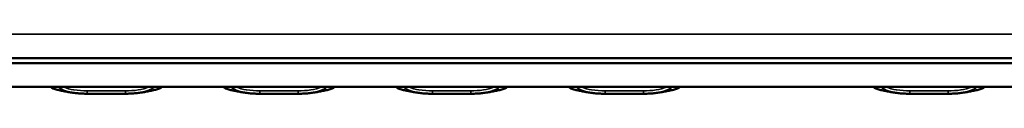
# Model space of a CAD drawing. Header units: inches. Extents: x 3.3 to 58.3, y 0.8 to 38.3.
# Tile 135 of 162: x 26.947 to 32.149, y 34.409 to 34.722. Entities that reach past the tile are written whole.
import ezdxf

# ---------------------------------------------------------------- set-up
doc = ezdxf.new("R2010")
doc.units = ezdxf.units.IN
doc.header["$MEASUREMENT"] = 0
doc.layers.add('Visible (ANSI)', color=7, linetype='Continuous', lineweight=50)
doc.layers.add('Visible Narrow (ANSI)', color=7, linetype='Continuous', lineweight=35)

msp = doc.modelspace()

# ---------------------------------------------------------------- linework, layer by layer
at = {"layer": 'Visible (ANSI)'}
for p, q in [((21.4529, 34.5965), (42.5251, 34.5965)), ((21.1991, 34.5694), (42.7791, 34.5694)), ((21.1991, 34.4444), (42.7791, 34.4444)), ((27.3037, 34.4086), (27.506, 34.4086)), ((28.2158, 34.4085), (28.4181, 34.4085)), ((29.1278, 34.4085), (29.3301, 34.4085)), ((30.0398, 34.4085), (30.2421, 34.4085)), ((31.6498, 34.4085), (31.8521, 34.4085))]:
    msp.add_line(p, q, dxfattribs=at)
for centre, start, end in [((27.1293, 34.4547), 211.6967, 252.3568), ((27.6804, 34.4547), 287.6432, 328.3033), ((28.0414, 34.4546), 211.4157, 252.3568), ((28.5926, 34.4546), 287.6432, 328.5843), ((28.9534, 34.4546), 211.4157, 252.3568), ((29.5046, 34.4546), 287.6432, 328.5843), ((29.8654, 34.4546), 211.4157, 252.3568), ((30.4166, 34.4546), 287.6432, 328.5843), ((31.4754, 34.4546), 211.4157, 252.3568), ((32.0266, 34.4546), 287.6432, 328.5843)]:
    msp.add_arc(centre, 0.0197, start, end, dxfattribs=at)
for points, knots in [([(27.2416, 34.4119), (27.2329, 34.4129), (27.2244, 34.4141), (27.2076, 34.4167), (27.1994, 34.418), (27.1833, 34.421), (27.1754, 34.4225), (27.16, 34.4259), (27.1525, 34.4277), (27.1377, 34.4316), (27.1305, 34.4337), (27.1233, 34.436)], [3.667393, 3.667393, 3.667393, 3.667393, 3.7579435, 3.7579435, 3.8484939, 3.8484939, 3.9390443, 3.9390443, 4.0295947, 4.0295947, 4.1201451, 4.1201451, 4.1201451, 4.1201451]), ([(27.6864, 34.436), (27.6793, 34.4337), (27.672, 34.4316), (27.6572, 34.4277), (27.6497, 34.4259), (27.6343, 34.4225), (27.6264, 34.421), (27.6103, 34.418), (27.6021, 34.4167), (27.5853, 34.4141), (27.5768, 34.4129), (27.5681, 34.4119)], [2.1581559, 2.1581559, 2.1581559, 2.1581559, 2.2487063, 2.2487063, 2.3392567, 2.3392567, 2.4298072, 2.4298072, 2.5203576, 2.5203576, 2.610908, 2.610908, 2.610908, 2.610908]), ([(28.1537, 34.4118), (28.145, 34.4129), (28.1365, 34.414), (28.1197, 34.4166), (28.1115, 34.4179), (28.0954, 34.4209), (28.0876, 34.4225), (28.0722, 34.4258), (28.0646, 34.4276), (28.0498, 34.4315), (28.0426, 34.4336), (28.0354, 34.4359)], [3.667393, 3.667393, 3.667393, 3.667393, 3.7579435, 3.7579435, 3.8484939, 3.8484939, 3.9390443, 3.9390443, 4.0295947, 4.0295947, 4.1201451, 4.1201451, 4.1201451, 4.1201451]), ([(28.5985, 34.4359), (28.5914, 34.4336), (28.5841, 34.4315), (28.5693, 34.4276), (28.5618, 34.4258), (28.5464, 34.4225), (28.5385, 34.4209), (28.5224, 34.4179), (28.5142, 34.4166), (28.4975, 34.414), (28.4889, 34.4129), (28.4802, 34.4118)], [2.1581559, 2.1581559, 2.1581559, 2.1581559, 2.2487063, 2.2487063, 2.3392567, 2.3392567, 2.4298072, 2.4298072, 2.5203576, 2.5203576, 2.610908, 2.610908, 2.610908, 2.610908]), ([(29.0657, 34.4118), (29.057, 34.4129), (29.0485, 34.414), (29.0317, 34.4166), (29.0235, 34.4179), (29.0074, 34.4209), (28.9996, 34.4225), (28.9842, 34.4258), (28.9766, 34.4276), (28.9618, 34.4315), (28.9546, 34.4336), (28.9474, 34.4359)], [3.667393, 3.667393, 3.667393, 3.667393, 3.7579435, 3.7579435, 3.8484939, 3.8484939, 3.9390443, 3.9390443, 4.0295947, 4.0295947, 4.1201451, 4.1201451, 4.1201451, 4.1201451]), ([(29.5105, 34.4359), (29.5034, 34.4336), (29.4961, 34.4315), (29.4813, 34.4276), (29.4738, 34.4258), (29.4584, 34.4225), (29.4505, 34.4209), (29.4344, 34.4179), (29.4262, 34.4166), (29.4095, 34.414), (29.4009, 34.4129), (29.3922, 34.4118)], [2.1581559, 2.1581559, 2.1581559, 2.1581559, 2.2487063, 2.2487063, 2.3392567, 2.3392567, 2.4298072, 2.4298072, 2.5203576, 2.5203576, 2.610908, 2.610908, 2.610908, 2.610908]), ([(29.9777, 34.4118), (29.969, 34.4129), (29.9605, 34.414), (29.9437, 34.4166), (29.9355, 34.4179), (29.9194, 34.4209), (29.9116, 34.4225), (29.8962, 34.4258), (29.8886, 34.4276), (29.8738, 34.4315), (29.8666, 34.4336), (29.8594, 34.4359)], [3.667393, 3.667393, 3.667393, 3.667393, 3.7579435, 3.7579435, 3.8484939, 3.8484939, 3.9390443, 3.9390443, 4.0295947, 4.0295947, 4.1201451, 4.1201451, 4.1201451, 4.1201451]), ([(30.4225, 34.4359), (30.4154, 34.4336), (30.4081, 34.4315), (30.3933, 34.4276), (30.3858, 34.4258), (30.3704, 34.4225), (30.3625, 34.4209), (30.3464, 34.4179), (30.3382, 34.4166), (30.3215, 34.414), (30.3129, 34.4129), (30.3042, 34.4118)], [2.1581559, 2.1581559, 2.1581559, 2.1581559, 2.2487063, 2.2487063, 2.3392567, 2.3392567, 2.4298072, 2.4298072, 2.5203576, 2.5203576, 2.610908, 2.610908, 2.610908, 2.610908]), ([(31.5877, 34.4118), (31.579, 34.4129), (31.5705, 34.414), (31.5537, 34.4166), (31.5455, 34.4179), (31.5294, 34.4209), (31.5216, 34.4225), (31.5062, 34.4258), (31.4986, 34.4276), (31.4838, 34.4315), (31.4766, 34.4336), (31.4694, 34.4359)], [3.667393, 3.667393, 3.667393, 3.667393, 3.7579435, 3.7579435, 3.8484939, 3.8484939, 3.9390443, 3.9390443, 4.0295947, 4.0295947, 4.1201451, 4.1201451, 4.1201451, 4.1201451]), ([(32.0325, 34.4359), (32.0254, 34.4336), (32.0181, 34.4315), (32.0033, 34.4276), (31.9958, 34.4258), (31.9804, 34.4225), (31.9725, 34.4209), (31.9564, 34.4179), (31.9482, 34.4166), (31.9315, 34.414), (31.9229, 34.4129), (31.9142, 34.4118)], [2.1581559, 2.1581559, 2.1581559, 2.1581559, 2.2487063, 2.2487063, 2.3392567, 2.3392567, 2.4298072, 2.4298072, 2.5203576, 2.5203576, 2.610908, 2.610908, 2.610908, 2.610908]), ([(27.2416, 34.4119), (27.2458, 34.4113), (27.25, 34.4109), (27.2583, 34.4102), (27.2625, 34.4099), (27.2708, 34.4094), (27.275, 34.4092), (27.2833, 34.4089), (27.2874, 34.4088), (27.2956, 34.4086), (27.2996, 34.4086), (27.3037, 34.4086)], [-0.408153, -0.408153, -0.408153, -0.408153, -0.3779132, -0.3779132, -0.3476733, -0.3476733, -0.3174335, -0.3174335, -0.2871936, -0.2871936, -0.2569537, -0.2569537, -0.2569537, -0.2569537]), ([(27.506, 34.4086), (27.5101, 34.4086), (27.5141, 34.4086), (27.5223, 34.4088), (27.5264, 34.4089), (27.5347, 34.4092), (27.5389, 34.4094), (27.5472, 34.4099), (27.5514, 34.4102), (27.5597, 34.4109), (27.5639, 34.4113), (27.5681, 34.4119)], [0.2569517, 0.2569517, 0.2569517, 0.2569517, 0.2872237, 0.2872237, 0.3174956, 0.3174956, 0.3477676, 0.3477676, 0.3780395, 0.3780395, 0.4083115, 0.4083115, 0.4083115, 0.4083115]), ([(28.1537, 34.4118), (28.1579, 34.4113), (28.1621, 34.4108), (28.1705, 34.4101), (28.1746, 34.4098), (28.183, 34.4093), (28.1871, 34.4091), (28.1954, 34.4088), (28.1995, 34.4087), (28.2077, 34.4086), (28.2118, 34.4085), (28.2158, 34.4085)], [-0.408153, -0.408153, -0.408153, -0.408153, -0.3779132, -0.3779132, -0.3476733, -0.3476733, -0.3174335, -0.3174335, -0.2871936, -0.2871936, -0.2569537, -0.2569537, -0.2569537, -0.2569537]), ([(28.4181, 34.4085), (28.4222, 34.4085), (28.4263, 34.4086), (28.4344, 34.4087), (28.4386, 34.4088), (28.4468, 34.4091), (28.451, 34.4093), (28.4593, 34.4098), (28.4635, 34.4101), (28.4718, 34.4108), (28.476, 34.4113), (28.4802, 34.4118)], [0.2569517, 0.2569517, 0.2569517, 0.2569517, 0.2872237, 0.2872237, 0.3174956, 0.3174956, 0.3477676, 0.3477676, 0.3780395, 0.3780395, 0.4083115, 0.4083115, 0.4083115, 0.4083115]), ([(29.0657, 34.4118), (29.0699, 34.4113), (29.0741, 34.4108), (29.0825, 34.4101), (29.0866, 34.4098), (29.095, 34.4093), (29.0991, 34.4091), (29.1074, 34.4088), (29.1115, 34.4087), (29.1197, 34.4086), (29.1238, 34.4085), (29.1278, 34.4085)], [-0.408153, -0.408153, -0.408153, -0.408153, -0.3779132, -0.3779132, -0.3476733, -0.3476733, -0.3174335, -0.3174335, -0.2871936, -0.2871936, -0.2569537, -0.2569537, -0.2569537, -0.2569537]), ([(29.3301, 34.4085), (29.3342, 34.4085), (29.3383, 34.4086), (29.3464, 34.4087), (29.3506, 34.4088), (29.3588, 34.4091), (29.363, 34.4093), (29.3713, 34.4098), (29.3755, 34.4101), (29.3838, 34.4108), (29.388, 34.4113), (29.3922, 34.4118)], [0.2569517, 0.2569517, 0.2569517, 0.2569517, 0.2872237, 0.2872237, 0.3174956, 0.3174956, 0.3477676, 0.3477676, 0.3780395, 0.3780395, 0.4083115, 0.4083115, 0.4083115, 0.4083115]), ([(29.9777, 34.4118), (29.9819, 34.4113), (29.9861, 34.4108), (29.9945, 34.4101), (29.9986, 34.4098), (30.007, 34.4093), (30.0111, 34.4091), (30.0194, 34.4088), (30.0235, 34.4087), (30.0317, 34.4086), (30.0358, 34.4085), (30.0398, 34.4085)], [-0.408153, -0.408153, -0.408153, -0.408153, -0.3779132, -0.3779132, -0.3476733, -0.3476733, -0.3174335, -0.3174335, -0.2871936, -0.2871936, -0.2569537, -0.2569537, -0.2569537, -0.2569537]), ([(30.2421, 34.4085), (30.2462, 34.4085), (30.2503, 34.4086), (30.2584, 34.4087), (30.2626, 34.4088), (30.2708, 34.4091), (30.275, 34.4093), (30.2833, 34.4098), (30.2875, 34.4101), (30.2958, 34.4108), (30.3, 34.4113), (30.3042, 34.4118)], [0.2569517, 0.2569517, 0.2569517, 0.2569517, 0.2872237, 0.2872237, 0.3174956, 0.3174956, 0.3477676, 0.3477676, 0.3780395, 0.3780395, 0.4083115, 0.4083115, 0.4083115, 0.4083115]), ([(31.5877, 34.4118), (31.5919, 34.4113), (31.5961, 34.4108), (31.6045, 34.4101), (31.6086, 34.4098), (31.617, 34.4093), (31.6211, 34.4091), (31.6294, 34.4088), (31.6335, 34.4087), (31.6417, 34.4086), (31.6458, 34.4085), (31.6498, 34.4085)], [-0.408153, -0.408153, -0.408153, -0.408153, -0.3779132, -0.3779132, -0.3476733, -0.3476733, -0.3174335, -0.3174335, -0.2871936, -0.2871936, -0.2569537, -0.2569537, -0.2569537, -0.2569537]), ([(31.8521, 34.4085), (31.8562, 34.4085), (31.8603, 34.4086), (31.8684, 34.4087), (31.8726, 34.4088), (31.8808, 34.4091), (31.885, 34.4093), (31.8933, 34.4098), (31.8975, 34.4101), (31.9058, 34.4108), (31.91, 34.4113), (31.9142, 34.4118)], [0.2569517, 0.2569517, 0.2569517, 0.2569517, 0.2872237, 0.2872237, 0.3174956, 0.3174956, 0.3477676, 0.3477676, 0.3780395, 0.3780395, 0.4083115, 0.4083115, 0.4083115, 0.4083115])]:
    msp.add_open_spline(points, degree=3, knots=knots, dxfattribs=at)
at = {"layer": 'Visible Narrow (ANSI)'}
for p, q in [((21.4529, 34.7225), (42.5251, 34.7225)), ((24.1572, 34.5723), (42.6511, 34.5723)), ((27.3037, 34.4241), (27.3037, 34.4086)), ((27.506, 34.4241), (27.3037, 34.4241)), ((27.506, 34.4241), (27.506, 34.4086)), ((28.2158, 34.424), (28.2158, 34.4085)), ((28.4181, 34.424), (28.2158, 34.424)), ((28.4181, 34.424), (28.4181, 34.4085)), ((29.1278, 34.424), (29.1278, 34.4085)), ((29.3301, 34.424), (29.1278, 34.424)), ((29.3301, 34.424), (29.3301, 34.4085)), ((30.0398, 34.424), (30.0398, 34.4085)), ((30.2421, 34.424), (30.0398, 34.424)), ((30.2421, 34.424), (30.2421, 34.4085)), ((31.6498, 34.424), (31.6498, 34.4085)), ((31.8521, 34.424), (31.6498, 34.424)), ((31.8521, 34.424), (31.8521, 34.4085))]:
    msp.add_line(p, q, dxfattribs=at)
for points, knots in [([(27.1233, 34.4358), (27.1224, 34.4362), (27.1216, 34.4375), (27.1204, 34.4412), (27.12, 34.4427), (27.1197, 34.4444)], [0.469118, 0.469118, 0.469118, 0.469118, 0.5559983, 0.5559983, 0.5955389, 0.5955389, 0.5955389, 0.5955389]), ([(27.1498, 34.4444), (27.1747, 34.4265), (27.2046, 34.4174), (27.2362, 34.4126), (27.2389, 34.4122), (27.2416, 34.4119)], [-0.6369431, -0.6369431, -0.6369431, -0.6369431, -0.427691, -0.427691, -0.408153, -0.408153, -0.408153, -0.408153]), ([(27.3037, 34.4241), (27.28, 34.4241), (27.2561, 34.425), (27.2327, 34.4288), (27.2144, 34.4318), (27.1961, 34.4367), (27.1793, 34.4444)], [0.2569537, 0.2569537, 0.2569537, 0.2569537, 0.4371919, 0.4371919, 0.4371919, 0.5781167, 0.5781167, 0.5781167, 0.5781167]), ([(27.6303, 34.4444), (27.6124, 34.4361), (27.5928, 34.4312), (27.5732, 34.4282), (27.5511, 34.4249), (27.5284, 34.4241), (27.506, 34.4241)], [-0.5783527, -0.5783527, -0.5783527, -0.5783527, -0.427691, -0.427691, -0.427691, -0.2569517, -0.2569517, -0.2569517, -0.2569517]), ([(27.5684, 34.4117), (27.5888, 34.4143), (27.6091, 34.419), (27.6397, 34.4318), (27.6503, 34.4376), (27.6601, 34.4446)], [0.4083115, 0.4083115, 0.4083115, 0.4083115, 0.5559983, 0.5559983, 0.6373449, 0.6373449, 0.6373449, 0.6373449]), ([(28.0354, 34.4358), (28.0346, 34.4361), (28.0337, 34.4374), (28.0325, 34.4411), (28.0321, 34.4426), (28.0318, 34.4444)], [0.469118, 0.469118, 0.469118, 0.469118, 0.5559983, 0.5559983, 0.596155, 0.596155, 0.596155, 0.596155]), ([(28.0618, 34.4444), (28.0867, 34.4264), (28.1166, 34.4173), (28.1483, 34.4125), (28.151, 34.4121), (28.1537, 34.4118)], [-0.6372631, -0.6372631, -0.6372631, -0.6372631, -0.427691, -0.427691, -0.408153, -0.408153, -0.408153, -0.408153]), ([(28.2158, 34.424), (28.1922, 34.424), (28.1682, 34.4249), (28.1448, 34.4288), (28.1265, 34.4317), (28.1081, 34.4366), (28.0913, 34.4444)], [0.2569537, 0.2569537, 0.2569537, 0.2569537, 0.4371919, 0.4371919, 0.4371919, 0.5786119, 0.5786119, 0.5786119, 0.5786119]), ([(28.5426, 34.4444), (28.5247, 34.4361), (28.505, 34.4311), (28.4854, 34.4282), (28.4632, 34.4248), (28.4405, 34.424), (28.4181, 34.424)], [-0.5788494, -0.5788494, -0.5788494, -0.5788494, -0.427691, -0.427691, -0.427691, -0.2569517, -0.2569517, -0.2569517, -0.2569517]), ([(28.4805, 34.4116), (28.5009, 34.4142), (28.5212, 34.4189), (28.5518, 34.4317), (28.5625, 34.4375), (28.5723, 34.4446)], [0.4083115, 0.4083115, 0.4083115, 0.4083115, 0.5559983, 0.5559983, 0.6376645, 0.6376645, 0.6376645, 0.6376645]), ([(28.9474, 34.4358), (28.9466, 34.4361), (28.9457, 34.4374), (28.9445, 34.4411), (28.9441, 34.4426), (28.9438, 34.4444)], [0.469118, 0.469118, 0.469118, 0.469118, 0.5559983, 0.5559983, 0.596155, 0.596155, 0.596155, 0.596155]), ([(28.9738, 34.4444), (28.9987, 34.4264), (29.0286, 34.4173), (29.0603, 34.4125), (29.063, 34.4121), (29.0657, 34.4118)], [-0.6372631, -0.6372631, -0.6372631, -0.6372631, -0.427691, -0.427691, -0.408153, -0.408153, -0.408153, -0.408153]), ([(29.1278, 34.424), (29.1042, 34.424), (29.0802, 34.4249), (29.0568, 34.4288), (29.0385, 34.4317), (29.0201, 34.4366), (29.0033, 34.4444)], [0.2569537, 0.2569537, 0.2569537, 0.2569537, 0.4371919, 0.4371919, 0.4371919, 0.5786119, 0.5786119, 0.5786119, 0.5786119]), ([(29.4546, 34.4444), (29.4367, 34.4361), (29.417, 34.4311), (29.3974, 34.4282), (29.3752, 34.4248), (29.3525, 34.424), (29.3301, 34.424)], [-0.5788494, -0.5788494, -0.5788494, -0.5788494, -0.427691, -0.427691, -0.427691, -0.2569517, -0.2569517, -0.2569517, -0.2569517]), ([(29.3925, 34.4116), (29.4129, 34.4142), (29.4332, 34.4189), (29.4638, 34.4317), (29.4745, 34.4375), (29.4843, 34.4446)], [0.4083115, 0.4083115, 0.4083115, 0.4083115, 0.5559983, 0.5559983, 0.6376645, 0.6376645, 0.6376645, 0.6376645]), ([(29.8594, 34.4358), (29.8586, 34.4361), (29.8577, 34.4374), (29.8565, 34.4411), (29.8561, 34.4426), (29.8558, 34.4444)], [0.469118, 0.469118, 0.469118, 0.469118, 0.5559983, 0.5559983, 0.596155, 0.596155, 0.596155, 0.596155]), ([(29.8858, 34.4444), (29.9107, 34.4264), (29.9406, 34.4173), (29.9723, 34.4125), (29.975, 34.4121), (29.9777, 34.4118)], [-0.6372631, -0.6372631, -0.6372631, -0.6372631, -0.427691, -0.427691, -0.408153, -0.408153, -0.408153, -0.408153]), ([(30.0398, 34.424), (30.0162, 34.424), (29.9922, 34.4249), (29.9688, 34.4288), (29.9505, 34.4317), (29.9321, 34.4366), (29.9153, 34.4444)], [0.2569537, 0.2569537, 0.2569537, 0.2569537, 0.4371919, 0.4371919, 0.4371919, 0.5786119, 0.5786119, 0.5786119, 0.5786119]), ([(30.3666, 34.4444), (30.3487, 34.4361), (30.329, 34.4311), (30.3094, 34.4282), (30.2872, 34.4248), (30.2645, 34.424), (30.2421, 34.424)], [-0.5788494, -0.5788494, -0.5788494, -0.5788494, -0.427691, -0.427691, -0.427691, -0.2569517, -0.2569517, -0.2569517, -0.2569517]), ([(30.3045, 34.4116), (30.3249, 34.4142), (30.3452, 34.4189), (30.3758, 34.4317), (30.3865, 34.4375), (30.3963, 34.4446)], [0.4083115, 0.4083115, 0.4083115, 0.4083115, 0.5559983, 0.5559983, 0.6376645, 0.6376645, 0.6376645, 0.6376645]), ([(31.4694, 34.4358), (31.4686, 34.4361), (31.4677, 34.4374), (31.4665, 34.4411), (31.4661, 34.4426), (31.4658, 34.4444)], [0.469118, 0.469118, 0.469118, 0.469118, 0.5559983, 0.5559983, 0.596155, 0.596155, 0.596155, 0.596155]), ([(31.4958, 34.4444), (31.5207, 34.4264), (31.5506, 34.4173), (31.5823, 34.4125), (31.585, 34.4121), (31.5877, 34.4118)], [-0.6372631, -0.6372631, -0.6372631, -0.6372631, -0.427691, -0.427691, -0.408153, -0.408153, -0.408153, -0.408153]), ([(31.6498, 34.424), (31.6262, 34.424), (31.6022, 34.4249), (31.5788, 34.4288), (31.5605, 34.4317), (31.5421, 34.4366), (31.5253, 34.4444)], [0.2569537, 0.2569537, 0.2569537, 0.2569537, 0.4371919, 0.4371919, 0.4371919, 0.5786119, 0.5786119, 0.5786119, 0.5786119]), ([(31.9766, 34.4444), (31.9587, 34.4361), (31.939, 34.4311), (31.9194, 34.4282), (31.8972, 34.4248), (31.8745, 34.424), (31.8521, 34.424)], [-0.5788494, -0.5788494, -0.5788494, -0.5788494, -0.427691, -0.427691, -0.427691, -0.2569517, -0.2569517, -0.2569517, -0.2569517]), ([(31.9145, 34.4116), (31.9349, 34.4142), (31.9552, 34.4189), (31.9858, 34.4317), (31.9965, 34.4375), (32.0063, 34.4446)], [0.4083115, 0.4083115, 0.4083115, 0.4083115, 0.5559983, 0.5559983, 0.6376645, 0.6376645, 0.6376645, 0.6376645])]:
    msp.add_open_spline(points, degree=3, knots=knots, dxfattribs=at)
for points in [[(27.69, 34.4444), (27.6889, 34.4388), (27.6877, 34.4364), (27.6864, 34.436)], [(28.6022, 34.4444), (28.601, 34.4387), (28.5998, 34.4363), (28.5985, 34.4359)], [(29.5142, 34.4444), (29.513, 34.4387), (29.5118, 34.4363), (29.5105, 34.4359)], [(30.4262, 34.4444), (30.425, 34.4387), (30.4238, 34.4363), (30.4225, 34.4359)], [(32.0362, 34.4444), (32.035, 34.4387), (32.0338, 34.4363), (32.0325, 34.4359)]]:
    msp.add_open_spline(points, degree=3, dxfattribs=at)

doc.saveas('drawing.dxf')
